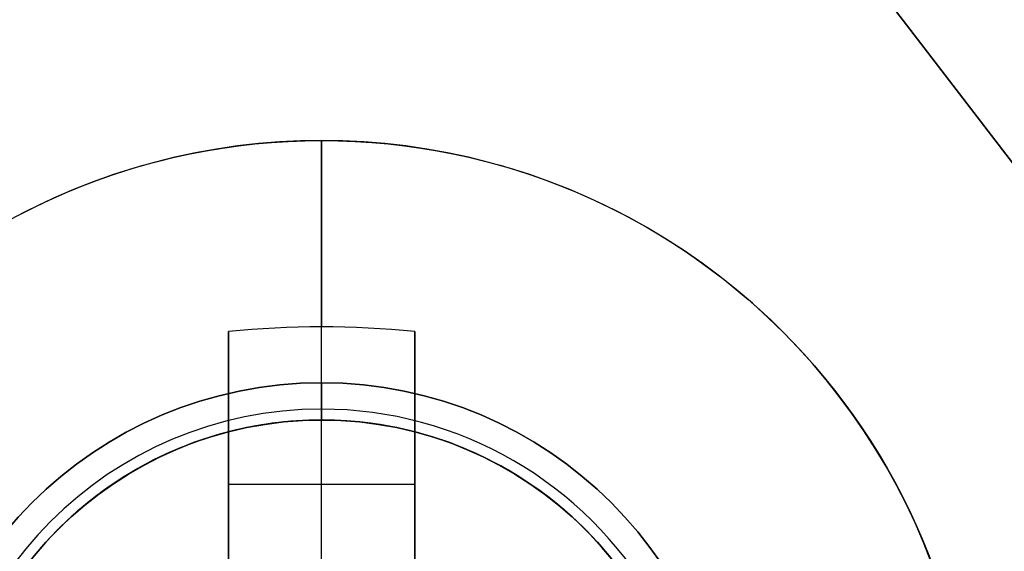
# Model space of a CAD drawing. Header units: millimetres. Extents: x -83 to 676, y -83 to 676.
# Tile 165 of 256: x 456 to 461, y 105 to 108. Entities that reach past the tile are written whole.
import ezdxf

# ---------------------------------------------------------------- set-up
doc = ezdxf.new("R2010")
doc.units = ezdxf.units.MM
doc.header["$MEASUREMENT"] = 0
doc.layers.add('IGES level 0', color=7, linetype='Continuous', true_color=0xff7878)

msp = doc.modelspace()

# ---------------------------------------------------------------- linework, layer by layer
at = {"layer": 'IGES level 0', "color": 254, "true_color": 0xcad1ee}
for p, q in [((436.8677084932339, 138.8975602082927, 47), (466.381653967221, 100.4114975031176, 47)), ((466.381653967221, 100.4114975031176, 48), (436.8677084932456, 138.8975602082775, 48)), ((458.0633770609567, 105.6488908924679, 47.0000000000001), (458.0633770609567, 105.6488908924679, 45.8000000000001)), ((458.7637146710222, 105.3033983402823, 48), (458.7637146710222, 105.3033983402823, 46.9999999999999))]:
    msp.add_line(p, q, dxfattribs=at)
at = {"layer": 'IGES level 0', "color": 70, "true_color": 0x66ff00}
for p, q in [((466.381653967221, 100.4114975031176, 48), (436.8677084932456, 138.8975602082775, 48)), ((466.381653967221, 100.4114975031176, 47), (436.8677084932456, 138.8975602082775, 47))]:
    msp.add_line(p, q, dxfattribs=at)
at = {"layer": 'IGES level 0', "color": 1, "true_color": 0xff0808}
for p, q in [((457.545738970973, 105.917039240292, 48.00000000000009), (457.545738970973, 107.217039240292, 48.0000000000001)), ((457.5457389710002, 104.503328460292, 48.46264704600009), (457.5457389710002, 106.2170392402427, 50.15547900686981)), ((457.045738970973, 104.5033284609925, 48.46264704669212), (457.045738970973, 106.191603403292, 50.1303530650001)), ((457.045738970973, 106.1916034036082, 50.1303530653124), (457.045738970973, 104.503328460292, 48.4626470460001)), ((458.045738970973, 106.1916034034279, 50.1303530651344), (458.045738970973, 104.503328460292, 48.4626470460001)), ((458.045738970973, 104.503328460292, 48.4626470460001), (458.045738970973, 106.191603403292, 50.1303530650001)), ((457.045738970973, 104.2170392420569, 49.69917704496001), (457.045738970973, 105.7551094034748, 49.69917704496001)), ((458.045738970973, 105.7551094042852, 49.69917704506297), (458.045738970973, 104.2170392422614, 49.69917704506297)), ((457.545738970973, 105.717039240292, 47.8000000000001), (457.545738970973, 105.717039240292, 40.0000000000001)), ((457.545738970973, 101.717039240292, 40.0000000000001), (457.545738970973, 105.717039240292, 40.0000000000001)), ((457.545738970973, 105.717039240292, 40.0000000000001), (457.545738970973, 105.717039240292, 47.8000000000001)), ((457.0457389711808, 105.3730324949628, 49.3217551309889), (458.045738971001, 105.3730324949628, 49.32175513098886)), ((457.045738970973, 105.2043213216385, 49.15509943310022), (457.045738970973, 105.2043213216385, 50.83023825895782)), ((458.045738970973, 105.2043213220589, 49.15509943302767), (458.045738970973, 105.2043213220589, 50.83023825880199))]:
    msp.add_line(p, q, dxfattribs=at)
at = {"layer": 'IGES level 0', "color": 153, "true_color": 0x5393cf}
for centre, radius in [((296.5, 296.5), 296.5), ((296.5, 296.5, -1.19999999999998), 296.5000000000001), ((296.4999999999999, 296.4999999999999), 241), ((296.5, 296.4999999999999, -1.19999999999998), 241.0000000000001)]:
    msp.add_circle(centre, radius, dxfattribs=at)
at = {"layer": 'IGES level 0'}
for centre, radius in [((296.5, 296.5, 47), 296.5000000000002), ((296.5, 296.5), 296.5000000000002), ((296.5, 296.5, 47), 295.3000000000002), ((296.5, 296.5000000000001), 295.3000000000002)]:
    msp.add_circle(centre, radius, dxfattribs=at)
at = {"layer": 'IGES level 0', "color": 124, "true_color": 0x1aa180}
for centre, radius in [((296.5, 296.5, 47.0000000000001), 294.9999999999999), ((296.5, 296.5000000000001, 45.8000000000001), 294.9999999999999), ((296.5, 296.5, 47.0000000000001), 242.4999999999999), ((296.5, 296.5, 45.8000000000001), 242.4999999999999), ((457.5457389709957, 103.7170392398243, 47.0000000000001), 1.999999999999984), ((457.5457389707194, 103.7170392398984, 45.8000000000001), 2.000000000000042)]:
    msp.add_circle(centre, radius, dxfattribs=at)
at = {"layer": 'IGES level 0', "color": 31, "true_color": 0xffba87}
for centre, radius in [((296.5, 296.5000000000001), 242.2000000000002), ((296.5, 296.5000000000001, 47), 242.2000000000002), ((296.5, 296.5), 241.0000000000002), ((296.4999999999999, 296.4999999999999, 47), 241.0000000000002)]:
    msp.add_circle(centre, radius, dxfattribs=at)
at = {"layer": 'IGES level 0', "color": 1, "true_color": 0xff0808}
for centre, radius in [((457.545738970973, 103.717039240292, 48.0000000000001), 3.5), ((457.545738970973, 103.717039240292, 48.00000000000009), 2.200000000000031), ((457.5457389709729, 103.717039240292, 40.0000000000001), 1.999999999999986)]:
    msp.add_circle(centre, radius, dxfattribs=at)
at = {"layer": 'IGES level 0', "color": 70, "true_color": 0x66ff00}
for centre, radius in [((457.5457389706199, 103.7170392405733, 48), 1.999999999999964), ((457.5457389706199, 103.7170392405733, 47), 2.000000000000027)]:
    msp.add_circle(centre, radius, dxfattribs=at)
at = {"layer": 'IGES level 0'}
for centre, radius, start, end in [((296.5, 296.5), 296.5000000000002, 45, 225), ((296.5, 296.5000000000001, 47), 296.5000000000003, 45.0000000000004, 225), ((296.5, 296.5, 23.5), 296.5000000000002, 45, 225), ((296.5, 296.5, 47), 295.3000000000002, 45.00000000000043, 225), ((296.5000000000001, 296.5), 295.3000000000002, 45.00000000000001, 225), ((296.5, 296.5, 23.5), 295.3000000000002, 45, 225), ((296.5, 296.5), 296.5000000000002, 225, 45), ((296.5, 296.5, 47), 296.5000000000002, 224.9999999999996, 45), ((296.5, 296.5, 23.5), 296.5000000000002, 225, 45), ((296.5, 296.5000000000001, 47), 295.3000000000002, 224.9999999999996, 44.99999999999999), ((296.5, 296.5000000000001), 295.3000000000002, 225, 44.99999999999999), ((296.5, 296.5, 23.5), 295.3000000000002, 225, 45.00000000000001)]:
    msp.add_arc(centre, radius, start, end, dxfattribs=at)
at = {"layer": 'IGES level 0', "color": 31, "true_color": 0xffba87}
for centre, radius, start, end in [((296.5, 296.5000000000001), 242.2000000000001, 135, 314.9999999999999), ((296.5000000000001, 296.5, 47), 242.2000000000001, 134.9999999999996, 315), ((296.5, 296.5, 23.5), 242.2000000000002, 135, 315), ((296.5000000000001, 296.5, 47), 241.0000000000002, 134.9999999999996, 315), ((296.5, 296.5), 241.0000000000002, 135, 315), ((296.5, 296.5, 23.5), 241.0000000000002, 135, 315)]:
    msp.add_arc(centre, radius, start, end, dxfattribs=at)
at = {"layer": 'IGES level 0', "color": 153, "true_color": 0x5393cf}
for centre, radius, start in [((296.5, 296.5, -1.19999999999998), 296.5, 164.9999999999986), ((296.5000000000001, 296.5000000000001), 296.5000000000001, 164.9999999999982), ((296.5000000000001, 296.5, -0.59999999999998), 296.5000000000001, 164.9999999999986), ((296.5, 296.4999999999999, -1.19999999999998), 241.0000000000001, 164.9999999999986), ((296.4999999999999, 296.5), 241.0000000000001, 164.9999999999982), ((296.5, 296.5, -0.59999999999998), 241, 164.9999999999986)]:
    msp.add_arc(centre, radius, start, 344.9999999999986, dxfattribs=at)
at = {"layer": 'IGES level 0', "color": 124, "true_color": 0x1aa180}
for centre, radius, start in [((296.5, 296.5, 45.8000000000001), 294.9999999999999, 164.9999999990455), ((296.4999999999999, 296.5, 47.0000000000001), 294.9999999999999, 164.9999999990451), ((296.5000000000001, 296.5, 46.4000000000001), 294.9999999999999, 164.9999999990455), ((296.5, 296.5, 45.8000000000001), 242.4999999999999, 164.9999999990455), ((296.5, 296.5000000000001, 47.00000000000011), 242.4999999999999, 164.9999999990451), ((296.4999999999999, 296.5, 46.4000000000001), 242.5, 164.9999999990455)]:
    msp.add_arc(centre, radius, start, 344.9999999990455, dxfattribs=at)
at = {"layer": 'IGES level 0', "color": 6, "true_color": 0xff00ff, "extrusion": (-0.6085349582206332, 0.7935270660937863, -5.614164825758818e-17)}
msp.add_arc((-416.1903719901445, 31.50000000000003, -153.5302992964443), 90.00000000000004, 0, 180, dxfattribs=at)
msp.add_arc((-416.1903719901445, 31.50000000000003, -153.5302992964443), 90.00000000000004, 0, 180, dxfattribs=at)
at = {"layer": 'IGES level 0', "color": 6, "true_color": 0xff00ff, "extrusion": (-0.6085349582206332, 0.7935270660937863, 8.421247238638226e-17)}
msp.add_arc((-416.1903719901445, -43.49999999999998, -153.5302992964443), 89.99999999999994, 180, 0, dxfattribs=at)
msp.add_arc((-416.1903719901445, -43.49999999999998, -153.5302992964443), 89.99999999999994, 180, 0, dxfattribs=at)
at = {"layer": 'IGES level 0', "color": 6, "true_color": 0xff00ff, "extrusion": (-0.6085349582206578, 0.7935270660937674, 0)}
for centre, start, end in [((-416.1903719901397, -43.49999999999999, -153.8302992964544), 180, 0), ((-416.1903719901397, 31.49999999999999, -153.83029929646), 6.785183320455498e-15, 180)]:
    msp.add_arc(centre, 90.00000000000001, start, end, dxfattribs=at)
at = {"layer": 'IGES level 0', "color": 6, "true_color": 0xff00ff, "extrusion": (-0.6085349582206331, 0.7935270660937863, 6.540502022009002e-15)}
msp.add_arc((-416.1903719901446, -43.49999999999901, -154.1302992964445), 89.99999999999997, 180, 3.709233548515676e-13, dxfattribs=at)
at = {"layer": 'IGES level 0', "color": 6, "true_color": 0xff00ff, "extrusion": (-0.6085349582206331, 0.7935270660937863, -6.568572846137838e-15)}
msp.add_arc((-416.1903719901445, 31.49999999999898, -154.1302992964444), 89.99999999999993, 1.130863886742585e-14, 179.9999999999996, dxfattribs=at)
at = {"layer": 'IGES level 0', "color": 6, "true_color": 0xff00ff, "extrusion": (-0.6085349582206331, 0.7935270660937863, -2.807082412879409e-17)}
msp.add_arc((-416.1903719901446, 31.49999999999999, -154.1302992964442), 89.99999999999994, 0, 180, dxfattribs=at)
at = {"layer": 'IGES level 0', "color": 6, "true_color": 0xff00ff, "extrusion": (-0.6085349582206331, 0.7935270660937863, 0)}
msp.add_arc((-416.1903719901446, -43.5, -154.1302992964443), 89.99999999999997, 180, 0, dxfattribs=at)
at = {"layer": 'IGES level 0', "color": 1, "true_color": 0xff0808}
for centre, radius, start, end in [((457.545738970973, 103.717039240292, 48.0000000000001), 3.5, 359.9999999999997, 180.0000000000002), ((457.5457389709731, 103.7170392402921, 48.00000000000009), 2.199999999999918, 90.00000000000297, 269.999999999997), ((457.5457389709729, 103.7170392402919, 48.00000000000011), 2.199999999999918, 270.0000000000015, 90), ((457.5457389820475, 103.7170392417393, 47.94142124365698), 2.058578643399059, 89.99999998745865, 269.9999999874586), ((457.5457389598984, 103.7170392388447, 47.94142146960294), 2.058578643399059, 269.9999999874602, 89.99999998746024), ((457.545738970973, 103.717039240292, 40.0000000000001), 1.999999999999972, 90, 270), ((457.5457389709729, 103.717039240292, 47.8000000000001), 2.000000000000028, 89.99999999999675, 270.0000000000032), ((457.545738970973, 103.717039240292, 43.9000000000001), 2, 90, 270), ((457.5457389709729, 103.717039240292, 47.8000000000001), 2.000000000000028, 89.99999999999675, 270.0000000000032), ((457.5457389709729, 103.717039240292, 47.80000000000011), 2.000000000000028, 270.0000000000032, 89.99999999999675), ((457.5457389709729, 103.717039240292, 40.0000000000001), 1.999999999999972, 270.0000000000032, 89.99999999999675), ((457.5457389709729, 103.717039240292, 47.80000000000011), 2.000000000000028, 270.0000000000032, 89.99999999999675), ((457.545738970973, 103.717039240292, 43.90000000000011), 2, 270, 90)]:
    msp.add_arc(centre, radius, start, end, dxfattribs=at)
at = {"layer": 'IGES level 0', "color": 1, "true_color": 0xff0808, "extrusion": (1, 0, 0)}
msp.add_arc((103.717039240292, 47.6859375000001, 457.545738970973), 3.514062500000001, 5.127540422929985, 44.64883656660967, dxfattribs=at)
at = {"layer": 'IGES level 0', "color": 1, "true_color": 0xff0808, "extrusion": (-3.898224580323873e-14, -0.7027596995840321, 0.7114273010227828)}
msp.add_arc((457.5457389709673, 107.2988884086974, -38.96307752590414), 3.514062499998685, 81.81988236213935, 98.18011763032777, dxfattribs=at)
at = {"layer": 'IGES level 0', "color": 1, "true_color": 0xff0808, "extrusion": (-1.751031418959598e-14, -0.7027596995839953, 0.7114273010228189)}
msp.add_arc((457.5457389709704, 107.2988884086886, -38.9630775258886), 3.514062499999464, 81.81988236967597, 98.18011763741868, dxfattribs=at)
at = {"layer": 'IGES level 0', "color": 1, "true_color": 0xff0808, "extrusion": (1, -4.805173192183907e-14, -1.520638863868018e-13)}
msp.add_arc((103.7170392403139, 47.6859375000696, 457.0457389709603), 3.478309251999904, 44.64883656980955, 81.73521461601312, dxfattribs=at)
at = {"layer": 'IGES level 0', "color": 1, "true_color": 0xff0808, "extrusion": (1, 1.419680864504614e-13, 2.809518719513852e-13)}
msp.add_arc((103.7170392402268, 47.68593749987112, 457.0457389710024), 3.478309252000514, 44.6488365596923, 81.73521460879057, dxfattribs=at)
at = {"layer": 'IGES level 0', "color": 1, "true_color": 0xff0808, "extrusion": (1, -1.419680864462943e-13, -2.809518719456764e-13)}
msp.add_arc((103.7170392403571, 47.68593750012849, 458.045738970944), 3.478309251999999, 44.64883655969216, 81.7352146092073, dxfattribs=at)
at = {"layer": 'IGES level 0', "color": 1, "true_color": 0xff0808, "extrusion": (1, 1.419680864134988e-13, 2.809518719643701e-13)}
msp.add_arc((103.7170392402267, 47.68593749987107, 458.0457389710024), 3.47830925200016, 44.6488365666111, 81.73521461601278, dxfattribs=at)
at = {"layer": 'IGES level 0', "color": 1, "true_color": 0xff0808, "extrusion": (1, -6.861607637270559e-13, 6.861607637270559e-13)}
for centre in [(105.9170392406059, 47.79999999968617, 457.5457389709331), (105.9170392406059, 47.79999999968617, 457.5457389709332)]:
    msp.add_arc(centre, 0.1999999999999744, 89.99999999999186, 180.0000000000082, dxfattribs=at)
at = {"layer": 'IGES level 0', "color": 254, "true_color": 0xcad1ee}
for centre, radius, start, end in [((457.5457389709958, 103.7170392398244, 47.0000000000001), 2.000000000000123, 344.9999999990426, 164.9999999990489), ((457.5457389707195, 103.7170392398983, 45.8000000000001), 1.999999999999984, 344.9999999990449, 164.9999999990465), ((457.5457389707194, 103.7170392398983, 46.4000000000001), 2.000000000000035, 344.9999999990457, 164.9999999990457), ((457.5457389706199, 103.7170392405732, 48), 2.000000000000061, 322.483646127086, 142.4836461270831), ((457.5457389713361, 103.7170392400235, 46.99999999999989), 1.999999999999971, 322.4836461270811, 142.4836461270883), ((457.5457389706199, 103.7170392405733, 47.49999999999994), 2.000000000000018, 322.4836461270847, 142.4836461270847)]:
    msp.add_arc(centre, radius, start, end, dxfattribs=at)

doc.saveas('drawing.dxf')
